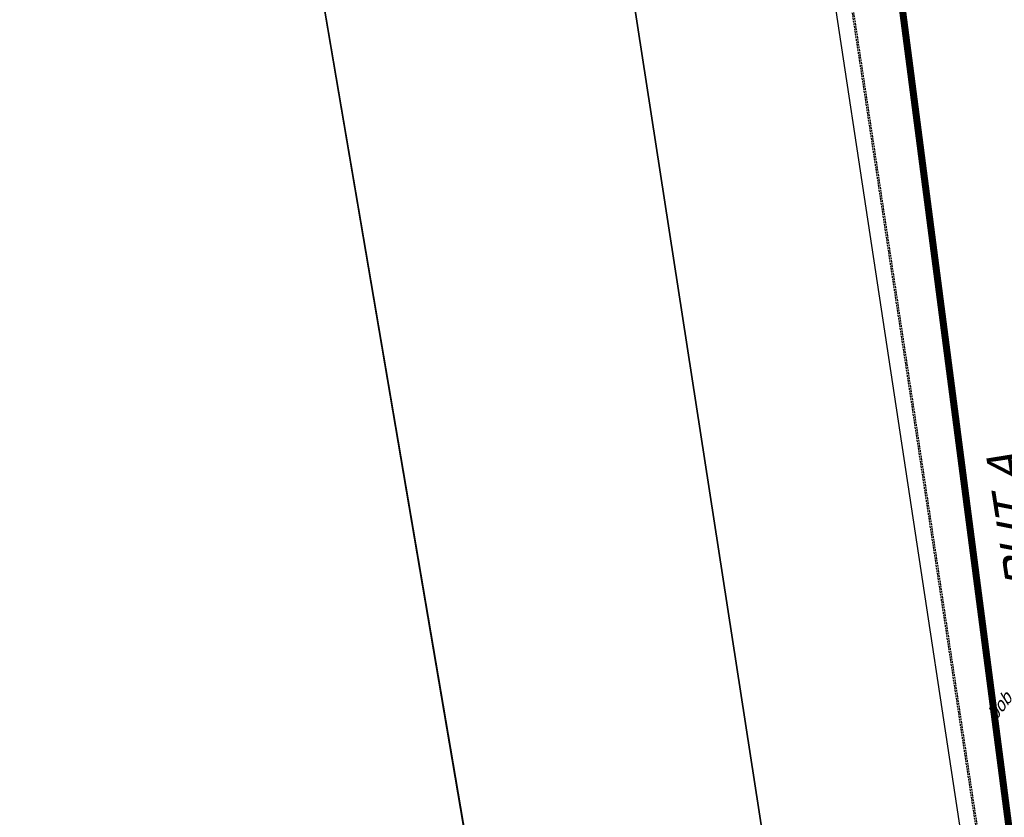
# Model space of a CAD drawing. Extents: x 117893332 to 118394757, y 454959407 to 455669244.
# Tile 4 of 256: x 118140481 to 118168500, y 455245761 to 455268470. Entities that reach past the tile are written whole.
import ezdxf

# ---------------------------------------------------------------- set-up
doc = ezdxf.new("R2010")
doc.units = 0
doc.header["$LTSCALE"] = 200
doc.linetypes.add('DASHED', pattern=[19.049999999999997, 12.7, -6.35])
doc.linetypes.add('HIDDEN', pattern=[0.375, 0.25, -0.125])
doc.layers.get('0').update_dxf_attribs({"linetype": 'CONTINUOUS'})
for name, color, linetype in [('EL_N_A_EB00----REVISIE~-_-----', 1, 'CONTINUOUS'), ('KABELLOOP', 6, 'CONTINUOUS'), ('LEIDINGLOOP', 6, 'CONTINUOUS'), ('ZU_B_-_XX------extern-TER-D02S', 231, 'HIDDEN'), ('ZU_B_A_EB00----AFRASTERING~-_-----', 1, 'CONTINUOUS'), ('ZU_B_A_EB00----KADASTER~-_-----', 1, 'CONTINUOUS'), ('ZU_N_-_AL999---LW_gvk700_vgr05__18_^200~N_-----', 7, 'CONTINUOUS'), ('ZU_N_-_TB00----tekst__50_^200~-_-----', 7, 'CONTINUOUS'), ('ZU_N_A_HV01----_arcering verharding gv asfalt~v_-----', 253, 'CONTINUOUS'), ('ZU_N_A_HV02----molgoot ov betonstraatsteen~v_-----', 253, 'CONTINUOUS')]:
    doc.layers.add(name, color=color, linetype=linetype)
doc.layers.add('ZU_N_-_DX1AMA--_maatvoering_LIN__18_^200', color=7, linetype='CONTINUOUS', lineweight=18)
doc.styles.add('TAUW-ISOCP', font='tcb_isocp.shx')
doc.styles.add('tcb_isocp', font='tcb_isocp.shx')
doc.dimstyles.new('tzu18-dot_^200', dxfattribs={"dimscale": 200, "dimtxt": 1.8, "dimasz": 3, "dimexe": 2, "dimexo": 0, "dimgap": 0.5, "dimtad": 1, "dimdec": 0, "dimzin": 0, "dimdsep": 46, "dimtxsty": 'TAUW-ISOCP', "dimblk": 'DOTSMALL', "dimcen": 2, "dimdle": 1.5, "dimclre": 8, "dimadec": 0, "dimazin": 0, "dimtp": 1, "dimtm": 1, "dimtfac": 1, "dimtix": 1, "dimtmove": 1, "dimatfit": 3, "dimldrblk": 'DOTSMALL', "dimfxl": 1, "dimtvp": 0.5, "dimtolj": 1, "dimtzin": 0, "dimlwd": -1, "dimlwe": 5, "dimarcsym": 0})

# ---------------------------------------------------------------- blocks, each defined once
blk = doc.blocks.new('_DotSmall')
at = {"color": 0, "linetype": 'ByBlock', "const_width": 0.5}
blk.add_lwpolyline([(-0.0625, 0, 1), (0.0625, 0, 1)], format="xyb", close=True, dxfattribs=at)
blk = doc.blocks.new('*D207')
at = {"layer": 'ZU_N_-_DX1AMA--_maatvoering_LIN__18_^200', "color": 0, "transparency": 16777216}
blk.add_line((118183143.6159485, 455204248.9636561), (118162568.1235234, 455362319.0980952), dxfattribs=at)
at = {"layer": 'ZU_N_-_DX1AMA--_maatvoering_LIN__18_^200', "color": 8, "lineweight": 5, "transparency": 16777216}
for p, q in [((118162160.6113984, 455361963.5226868), (118163003.5006857, 455362073.2389352)), ((118181572.5721338, 455204346.9966584), (118183501.5463475, 455204598.0851671))]:
    blk.add_line(p, q, dxfattribs=at)
at = {"layer": 'ZU_N_-_DX1AMA--_maatvoering_LIN__18_^200', "color": 0, "transparency": 16777216, "xscale": 600, "yscale": 600, "zscale": 600}
for p, rotation in [((118162606.846905, 455362021.6077597), 97.41631319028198), ((118183104.8925668, 455204546.4539915), 277.416313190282)]:
    blk.add_blockref('_DotSmall', p, dxfattribs=dict(at, rotation=rotation))
at = {"layer": 'ZU_N_-_DX1AMA--_maatvoering_LIN__18_^200', "color": 0, "transparency": 16777216, "insert": (118182474.1493605, 455207222.8733441), "char_height": 360, "attachment_point": 5, "rotation": 97.41631319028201, "style": 'TAUW-ISOCP'}
blk.add_mtext('\\A1;158804', dxfattribs=at)
blk = doc.blocks.new('*D208')
at = {"layer": 'ZU_N_-_DX1AMA--_maatvoering_LIN__18_^200', "color": 8, "lineweight": 5, "transparency": 16777216}
for p, q in [((118163072.9150939, 455362082.2743905), (118163915.8043827, 455362191.9906392)), ((118181830.7323389, 455202363.6945095), (118184672.0102496, 455202733.5347221))]:
    blk.add_line(p, q, dxfattribs=at)
at = {"layer": 'ZU_N_-_DX1AMA--_maatvoering_LIN__18_^200', "color": 0, "transparency": 16777216}
blk.add_line((118184314.0798506, 455202384.4132111), (118163480.4272203, 455362437.8497991), dxfattribs=at)
at = {"layer": 'ZU_N_-_DX1AMA--_maatvoering_LIN__18_^200', "color": 0, "transparency": 16777216, "xscale": 600, "yscale": 600, "zscale": 600}
for p, rotation in [((118163519.150602, 455362140.3594636), 97.41631319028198), ((118184275.356469, 455202681.9035466), 277.416313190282)]:
    blk.add_blockref('_DotSmall', p, dxfattribs=dict(at, rotation=rotation))
at = {"layer": 'ZU_N_-_DX1AMA--_maatvoering_LIN__18_^200', "color": 0, "transparency": 16777216, "insert": (118183390.3824584, 455207311.437625), "char_height": 360, "attachment_point": 5, "rotation": 97.41631319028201, "style": 'TAUW-ISOCP'}
blk.add_mtext('\\A1;160804', dxfattribs=at)
blk = doc.blocks.new('*D215')
at = {"layer": 'ZU_N_-_DX1AMA--_maatvoering_LIN__18_^200', "color": 8, "lineweight": 5, "transparency": 16777216}
for p, q in [((118158724.7771696, 455361516.2909474), (118159567.6664571, 455361626.0071959)), ((118172603.9190511, 455253213.9664919), (118173661.4035525, 455253351.6159247))]:
    blk.add_line(p, q, dxfattribs=at)
at = {"layer": 'ZU_N_-_DX1AMA--_maatvoering_LIN__18_^200', "color": 0, "transparency": 16777216}
blk.add_line((118173303.4731535, 455253002.4944137), (118159132.2892947, 455361871.8663559), dxfattribs=at)
at = {"layer": 'ZU_N_-_DX1AMA--_maatvoering_LIN__18_^200', "color": 0, "transparency": 16777216, "xscale": 600, "yscale": 600, "zscale": 600}
for p, rotation in [((118159171.0126764, 455361574.3760204), 97.41631319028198), ((118173264.7497719, 455253299.9847492), 277.416313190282)]:
    blk.add_blockref('_DotSmall', p, dxfattribs=dict(at, rotation=rotation))
at = {"layer": 'ZU_N_-_DX1AMA--_maatvoering_LIN__18_^200', "color": 0, "transparency": 16777216, "insert": (118172754.6313898, 455255049.7102615), "char_height": 360, "attachment_point": 5, "rotation": 97.41631319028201, "style": 'TAUW-ISOCP'}
blk.add_mtext('\\A1;109188', dxfattribs=at)
blk = doc.blocks.new('*D216')
at = {"layer": 'ZU_N_-_DX1AMA--_maatvoering_LIN__18_^200', "color": 0, "transparency": 16777216}
blk.add_line((118174448.8545515, 455251330.6389748), (118160044.5929906, 455361990.6180598), dxfattribs=at)
at = {"layer": 'ZU_N_-_DX1AMA--_maatvoering_LIN__18_^200', "color": 8, "lineweight": 5, "transparency": 16777216}
for p, q in [((118159637.0808652, 455361635.0426512), (118160479.9701529, 455361744.7588997)), ((118169153.0869401, 455250943.8363912), (118174806.7849505, 455251679.7604858))]:
    blk.add_line(p, q, dxfattribs=at)
at = {"layer": 'ZU_N_-_DX1AMA--_maatvoering_LIN__18_^200', "color": 0, "transparency": 16777216, "xscale": 600, "yscale": 600, "zscale": 600}
for p, rotation in [((118160083.3163723, 455361693.1277242), 97.41631319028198), ((118174410.1311698, 455251628.1293103), 277.416313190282)]:
    blk.add_blockref('_DotSmall', p, dxfattribs=dict(at, rotation=rotation))
at = {"layer": 'ZU_N_-_DX1AMA--_maatvoering_LIN__18_^200', "color": 0, "transparency": 16777216, "insert": (118173666.9350845, 455255168.4619697), "char_height": 360, "attachment_point": 5, "rotation": 97.41631319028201, "style": 'TAUW-ISOCP'}
blk.add_mtext('\\A1;110994', dxfattribs=at)
blk = doc.blocks.new('*D217')
at = {"layer": 'ZU_N_-_DX1AMA--_maatvoering_LIN__18_^200', "color": 0, "transparency": 16777216}
blk.add_line((118175374.4885285, 455251346.9815118), (118160956.8966883, 455362109.3697639), dxfattribs=at)
at = {"layer": 'ZU_N_-_DX1AMA--_maatvoering_LIN__18_^200', "color": 8, "lineweight": 5, "transparency": 16777216}
for p, q in [((118160549.3845608, 455361753.794355), (118161392.2738507, 455361863.5106038)), ((118172850.3270325, 455251320.9501821), (118175732.4189275, 455251696.1030228))]:
    blk.add_line(p, q, dxfattribs=at)
at = {"layer": 'ZU_N_-_DX1AMA--_maatvoering_LIN__18_^200', "color": 0, "transparency": 16777216, "xscale": 600, "yscale": 600, "zscale": 600}
for p, rotation in [((118160995.62007, 455361811.8794283), 97.41631319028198), ((118175335.7651469, 455251644.4718472), 277.416313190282)]:
    blk.add_blockref('_DotSmall', p, dxfattribs=dict(at, rotation=rotation))
at = {"layer": 'ZU_N_-_DX1AMA--_maatvoering_LIN__18_^200', "color": 0, "transparency": 16777216, "insert": (118174579.2387805, 455255287.2136717), "char_height": 360, "attachment_point": 5, "rotation": 97.41631319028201, "style": 'TAUW-ISOCP'}
blk.add_mtext('\\A1;111097', dxfattribs=at)
blk = doc.blocks.new('*D218')
at = {"layer": 'ZU_N_-_DX1AMA--_maatvoering_LIN__18_^200', "color": 0, "transparency": 16777216}
blk.add_line((118176519.8647344, 455249675.1659477), (118161869.2003825, 455362228.1214674), dxfattribs=at)
at = {"layer": 'ZU_N_-_DX1AMA--_maatvoering_LIN__18_^200', "color": 8, "lineweight": 5, "transparency": 16777216}
for p, q in [((118161461.6882564, 455361872.5460588), (118162304.5775448, 455361982.2623073)), ((118171292.9470871, 455249297.3253474), (118176877.7951334, 455250024.2874587))]:
    blk.add_line(p, q, dxfattribs=at)
at = {"layer": 'ZU_N_-_DX1AMA--_maatvoering_LIN__18_^200', "color": 0, "transparency": 16777216, "xscale": 600, "yscale": 600, "zscale": 600}
for p, rotation in [((118161907.9237642, 455361930.6311318), 97.41631319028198), ((118176481.1413527, 455249972.6562831), 277.416313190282)]:
    blk.add_blockref('_DotSmall', p, dxfattribs=dict(at, rotation=rotation))
at = {"layer": 'ZU_N_-_DX1AMA--_maatvoering_LIN__18_^200', "color": 0, "transparency": 16777216, "insert": (118175491.4210633, 455255405.9495716), "char_height": 360, "attachment_point": 5, "rotation": 97.41631319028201, "style": 'TAUW-ISOCP'}
blk.add_mtext('\\A1;112902', dxfattribs=at)
blk = doc.blocks.new('A$C051E189E')
at = {"layer": 'LEIDINGLOOP', "linetype": 'DASHED', "const_width": 200}
blk.add_lwpolyline([(109340.9661152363, 21708.39772927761), (-5705.788190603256, 21708.39772927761)], dxfattribs=at)
blk = doc.blocks.new('A$C6DFC50BF')
at = {"layer": 'KABELLOOP', "linetype": 'DASHED', "const_width": 200}
blk.add_lwpolyline([(114096.2090870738, 21708.39772927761), (-5705.788190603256, 21708.39772927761)], dxfattribs=at)

msp = doc.modelspace()

# ---------------------------------------------------------------- hatches: boundary and pattern name
at = {"layer": 'ZU_N_A_HV01----_arcering verharding gv asfalt~v_-----'}
h = msp.add_hatch(dxfattribs=at)
h.set_pattern_fill('ASFALT', color=256, scale=3000)
h.set_pattern_definition([(157.416313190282, (118248804.6750337, 455213277.5848131), (-144.0121693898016, -346.2448484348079), []), (217.416313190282, (118248804.6750337, 455213277.5848131), (227.8507499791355, -297.8406213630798), [])])
h.paths.add_polyline_path([(118253562.4644317, 455173882.7550641, -0.413670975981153), (118245855.7562277, 455163886.7559816), (118232779.448046, 455162183.4266028, -0.2396013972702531), (118226539.3488066, 455164396.4313046), (118222931.5859316, 455163926.7441258), (118222383.7487684, 455168135.4742161), (118218106.8741981, 455167574.5760993), (118214434.7360406, 455164219.5352659), (118215506.4412013, 455155986.2169401), (118286398.3345948, 455165213.991818), (118285827.6629735, 455169598.1464381), (118269443.6465182, 455167465.4905022, -0.4142135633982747), (118257765.8233637, 455176453.3294046), (118256227.8597453, 455188268.6539, -0.4142135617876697), (118265215.698611, 455199946.4769887), (118292266.1138908, 455203467.5444995), (118291600.0729585, 455208584.3784367), (118288512.0832502, 455208182.4244898, -0.4142135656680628), (118286360.315439, 455209838.5329916), (118282082.5253519, 455242702.4295251), (118277103.5895731, 455242054.3371087, -0.4142135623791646), (118269661.0073064, 455247782.5220213), (118267518.7053234, 455264240.6439259), (118262945.7468947, 455263645.3963049), (118267639.6027709, 455227475.8892438), (118267223.0791646, 455227421.9624292), (118267223.0953798, 455227421.8374796), (118252708.3945412, 455225558.9908816), (118252749.7655286, 455225241.1604559), (118251437.4330616, 455225070.8540304), (118250715.0444016, 455230620.5667782), (118243327.2569473, 455287376.853917), (118243629.7457429, 455287416.2279319), (118243124.354806, 455290872.4482069), (118240928.7488096, 455307740.0890951, -0.4142135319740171), (118245603.8051835, 455313814.3496923), (118274546.4505115, 455317581.7228291), (118274030.151141, 455321548.2621741), (118245583.3097502, 455317845.426291, -0.4142135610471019), (118239509.0486006, 455322520.4825709), (118233549.7710685, 455368302.3163094, 0.4142135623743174), (118222813.3463366, 455376565.6076621), (118207809.9167748, 455374612.6583502, 0.4142135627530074), (118199546.6254238, 455363876.233606), (118205505.9032047, 455318094.3984217, -0.4142123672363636), (118200830.8688669, 455312020.1400964), (118163460.5556403, 455307155.6086541), (118165370.8677974, 455292480.2047596), (118168069.5899988, 455292831.4889433), (118168020.6380423, 455293207.5597649, -0.4142128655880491), (118177008.4523232, 455304885.379675), (118193278.4294503, 455307003.2308075, -0.1343417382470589), (118196112.2678289, 455306610.6909133), (118204322.7715568, 455303093.5020068), (118205538.0756343, 455305921.5248985, -0.2648123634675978), (118209818.1357149, 455309156.2414026), (118230144.221444, 455311802.0275834, -0.4142136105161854), (118236218.4835087, 455307126.9714311), (118240860.0830218, 455271468.1296604, -0.4142135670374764), (118236185.026669, 455265393.868468), (118214172.9505057, 455262528.6259582), (118214897.7231318, 455256960.5985169, -0.4142135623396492), (118212810.3363711, 455254248.4745319), (118211683.2549989, 455254101.7658931), (118212034.0112402, 455251407.0995864), (118215577.2140856, 455248630.0588531), (118219142.1158661, 455249094.050086), (118218436.6095952, 455254511.7740204, -0.4142294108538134), (118220523.9794215, 455257224.0278775), (118236969.7760967, 455259364.7257031, -0.4142130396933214), (118243044.0360546, 455254689.6790598), (118246252.6892428, 455230039.716037)])
h.paths.add_polyline_path([(118261528.7105488, 455214269.2460867, -0.4142135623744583), (118263616.0973097, 455216981.3700716), (118275257.8857749, 455218496.745074, -0.414213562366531), (118277970.0097599, 455216409.3583131), (118278976.6705481, 455208675.7399464, -0.4142135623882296), (118276889.283787, 455205963.6159614), (118274097.8328038, 455205600.2615634, -0.4142135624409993), (118272506.4212083, 455206825.0918127), (118272485.2704835, 455206987.5811397), (118269242.6258282, 455206565.4962798), (118269263.7765531, 455206403.0069523, -0.4142135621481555), (118268038.9463059, 455204811.595358), (118265247.4953238, 455204448.240958, -0.4142135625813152), (118262535.371337, 455206535.6277188)], flags=16)
h.paths.add_polyline_path([(118241537.8751546, 455300913.520497), (118240100.0229776, 455300726.2209592), (118239912.72344, 455302164.0731364), (118241350.575617, 455302351.3726742)], flags=16)
h.paths.add_polyline_path([(118240440.7304615, 455309039.881115), (118239002.8782845, 455308852.5815772), (118238815.5787469, 455310290.4337544), (118240253.430924, 455310477.7332923)], flags=16)
h.paths.add_polyline_path([(118229627.9109464, 455315768.5622057), (118215546.7017315, 455313935.6554853, -0.4142135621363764), (118209472.4405793, 455318610.7117853), (118204138.0194814, 455359592.1202821, -0.4142394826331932), (118213125.739277, 455371270.8578054), (118217290.6037433, 455371812.9851407, -0.4142135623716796), (118228968.4268994, 455362825.1463385), (118234302.9672465, 455321842.823391, -0.4142135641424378)], flags=16)
h.paths.add_polyline_path([(118229573.6982125, 455316185.0486755), (118215492.4889975, 455314352.1419551, -0.4142135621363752), (118209888.927049, 455318664.9245196), (118204554.5035642, 455359646.3513534, -0.4142400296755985), (118213179.9520113, 455370854.3713357), (118217344.8164798, 455371396.4986713, -0.4142135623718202), (118228551.94043, 455362770.933602), (118233886.4807771, 455321788.6106545, -0.4142135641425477)], flags=0)
h.paths.add_polyline_path([(118232786.1213894, 455366810.1098367), (118231546.5936505, 455366648.6447184), (118231359.294113, 455368086.4968955), (118232598.8218518, 455368247.9620139)], flags=0)
at = {"layer": 'ZU_N_A_HV02----molgoot ov betonstraatsteen~v_-----'}
h = msp.add_hatch(dxfattribs=at)
h.set_pattern_fill('BRICK', color=256, scale=33.07086, angle=-1.272221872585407e-14)
h.set_pattern_definition([(97.41631319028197, (118248804.6750337, 455213277.5848131), (-208.2431961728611, -27.10636212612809), []), (187.416313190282, (118248804.6750337, 455213277.5848131), (54.21272425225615, -416.4863923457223), [209.999961, -209.999961]), (187.416313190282, (118248777.5686716, 455213485.8280093), (54.21272425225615, -416.4863923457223), [-209.999961, 209.999961])])
h.paths.add_polyline_path([(118236130.8139392, 455265810.3549383), (118213702.2513011, 455262890.899698), (118213756.4640354, 455262474.4132282), (118214481.2366621, 455256906.3857827, -0.4142135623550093), (118212756.1236366, 455254664.9610016), (118211212.5557949, 455254464.0396285), (118211639.701332, 455251182.5165892), (118215456.7662472, 455248190.8321688), (118219612.8361661, 455248731.8037606), (118218853.0924128, 455254566.0083225, -0.4142295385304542), (118220578.1913303, 455256807.5413003), (118237024.0330728, 455258948.2449923, -0.4142135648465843), (118242627.5950311, 455254635.4624813), (118245836.2027732, 455229985.5033018), (118253115.1089609, 455174065.6917914, -0.4217249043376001), (118245799.5223966, 455164302.9789468), (118232725.1971481, 455162599.9081029, -0.2477245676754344), (118226700.8242866, 455164840.9923619), (118223293.5470863, 455164399.8447171), (118222745.9989425, 455168606.3544288), (118217921.2696704, 455167973.9016491), (118213990.0282083, 455164382.1316596), (118215144.1674659, 455155515.5177361), (118286452.5473291, 455164797.5053483), (118286398.3345948, 455165213.991818), (118215506.4412013, 455155986.2169401), (118214434.7360406, 455164219.5352659), (118218106.8741981, 455167574.5760993), (118222383.7487684, 455168135.4742161), (118222931.5859316, 455163926.7441258), (118226539.3488066, 455164396.4313046, 0.2396013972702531), (118232779.448046, 455162183.4266028), (118245855.7562277, 455163886.7559816, 0.4136709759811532), (118253562.4644317, 455173882.7550641), (118246252.6892428, 455230039.716037), (118243044.0360546, 455254689.6790598, 0.4142130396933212), (118236969.7760967, 455259364.7257031), (118220523.9794215, 455257224.0278775, 0.414229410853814), (118218436.6095952, 455254511.7740204), (118219142.1158661, 455249094.050086), (118215577.2140856, 455248630.0588531), (118212034.0112402, 455251407.0995864), (118211683.2549989, 455254101.7658931), (118212810.3363711, 455254248.4745319, 0.4142135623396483), (118214897.7231318, 455256960.5985169), (118214172.9505057, 455262528.6259582), (118236185.026669, 455265393.868468, 0.4142135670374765), (118240860.0830218, 455271468.1296604), (118236218.4835087, 455307126.9714311, 0.4142136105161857), (118230144.221444, 455311802.0275834), (118209818.1357149, 455309156.2414026, 0.2648123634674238), (118205538.0756343, 455305921.5248985), (118204322.7715568, 455303093.5020068), (118196112.2678289, 455306610.6909133, 0.1343417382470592), (118193278.4294503, 455307003.2308075), (118177008.4523232, 455304885.379675, 0.4142128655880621), (118168020.6380423, 455293207.5597649), (118168069.5899988, 455292831.4889433), (118168486.0764684, 455292885.7016779), (118168437.1245119, 455293261.7724997, -0.4142128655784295), (118177062.6660484, 455304468.8933343), (118193332.6431336, 455306586.7444612, -0.1343417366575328), (118195946.8851516, 455306224.6227999), (118199133.4112065, 455304859.5891468), (118204543.5389405, 455302542.0162089), (118205924.3779531, 455305755.5830221, -0.2648230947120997), (118209872.8562951, 455308739.8174797), (118222172.9640686, 455310340.868138), (118230198.421261, 455311385.5394321, -0.4142143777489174), (118235801.9970393, 455307072.7586945), (118240443.5965525, 455271413.9169239, -0.4142135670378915)])

# ---------------------------------------------------------------- linework, layer by layer
at = {"layer": 'ZU_B_-_XX------extern-TER-D02S'}
for points in [[(118181595.4469238, 455154766.4161389), (118175717.3341357, 455193425.1387028), (118169313.9682512, 455235105.8460386), (118162360.9940294, 455280926.2641677), (118160424.0367093, 455311087.0917162), (118156343.1482176, 455377470.1456228), (118177804.7734112, 455380353.6619105), (118231645.1008609, 455387410.1862619), (118261657.0384436, 455391336.5207376), (118269646.9627689, 455346340.9448128), (118273860.9122465, 455322664.1392266)], [(118181564.6751694, 455154679.4468141), (118175686.5623816, 455193338.169378), (118169283.1964976, 455235018.8767138), (118162330.2222762, 455280839.2948431), (118160393.2649564, 455311000.1223915), (118156312.3764653, 455377383.1762981), (118177774.0016589, 455380266.6925855), (118231614.3291087, 455387323.2169365), (118261626.2666913, 455391249.5514119), (118269616.1910163, 455346253.975487), (118273830.1404936, 455322577.1699008)]]:
    msp.add_lwpolyline(points, dxfattribs=at)
at = {"layer": 'ZU_B_A_EB00----AFRASTERING~-_-----'}
msp.add_lwpolyline([(118262065.8215161, 455391894.260784), (118231580.1245979, 455387905.9463705), (118177738.9950266, 455380849.3168899), (118155815.548447, 455377903.751737), (118159925.0207879, 455311055.7296732), (118161863.4081161, 455280872.6351248), (118168819.6963577, 455235030.3774532), (118172497.9706842, 455211087.8012409)], dxfattribs=at)
at = {"layer": 'ZU_B_A_EB00----KADASTER~-_-----'}
for p, q in [((118154160.1974307, 455239376.5475382), (118120184.1974307, 455438751.5475382)), ((118156270.1974307, 455279938.5475382), (118176801.1974307, 455146970.5475382)), ((118176801.1974307, 455146970.5475382), (118156270.1974307, 455279938.5475382))]:
    msp.add_line(p, q, dxfattribs=at)
msp.add_lwpolyline([(118056423.6459278, 455434928.3103433), (118120184.1974307, 455438751.5475382), (118154160.1974307, 455239376.5475382), (118170371.1974307, 455144376.5475382), (118130918.1974307, 455128438.5475382), (118130754.1974307, 455129407.5475383), (118104021.439512, 455129291.5799556)], dxfattribs=at)

# ---------------------------------------------------------------- block references
at = {"layer": 'EL_N_A_EB00----REVISIE~-_-----', "rotation": 97.41631319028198}
for name in ['A$C6DFC50BF', 'A$C051E189E']:
    msp.add_blockref(name, (118198465.6587423, 455184465.46283), dxfattribs=at)

# ---------------------------------------------------------------- texts
at = {"layer": 'ZU_N_-_AL999---LW_gvk700_vgr05__18_^200~N_-----', "style": 'tcb_isocp', "oblique": 20.00023775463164}
msp.add_text('bob. -0.900', height=360, rotation=52.41631203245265, dxfattribs=at).set_placement((118168258.6576179, 455248496.9431652))
at = {"layer": 'ZU_N_-_TB00----tekst__50_^200~-_-----', "style": 'tcb_isocp', "oblique": 20.00023775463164}
msp.add_text('PUT A', height=1000, rotation=98.85175403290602, dxfattribs=at).set_placement((118169582.8527018, 455252247.0296819))

# ---------------------------------------------------------------- dimensions: what is measured, and where the dimension line sits
at = {"layer": 'ZU_N_-_DX1AMA--_maatvoering_LIN__18_^200'}
for base, p1, p2, picture, middle in [((118161907.9237642, 455361930.6311318), (118171292.9470871, 455249297.3253474), (118161461.6882564, 455361872.5460587), '*D218', (118175769.2001232, 455255442.1071985)), ((118162606.846905, 455362021.6077597), (118181572.5721338, 455204346.9966584), (118162160.6113983, 455361963.5226867), '*D207', (118182751.8070069, 455207259.0151669)), ((118163519.150602, 455362140.3594636), (118181830.732339, 455202363.6945094), (118163072.9150939, 455362082.2743904), '*D208', (118183668.0401049, 455207347.5794479)), ((118160083.3163723, 455361693.1277242), (118169153.0869401, 455250943.8363911), (118159637.0808652, 455361635.0426512), '*D216', (118173944.592731, 455255204.6037926)), ((118160995.62007, 455361811.8794283), (118172850.3270325, 455251320.9501821), (118160549.3845608, 455361753.794355), '*D217', (118174856.8964269, 455255323.3554946)), ((118159171.0126764, 455361574.3760204), (118172603.9190511, 455253213.9664919), (118158724.7771697, 455361516.2909474), '*D215', (118173032.2890362, 455255085.8520843))]:
    dim = msp.add_linear_dim(base=base, p1=p1, p2=p2, angle=97.41631349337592, dimstyle='tzu18-dot_^200', dxfattribs=at)
    dim.commit()
    dim.dimension.update_dxf_attribs({"geometry": picture, "text_midpoint": middle, "dimtype": 160})

doc.saveas('drawing.dxf')
